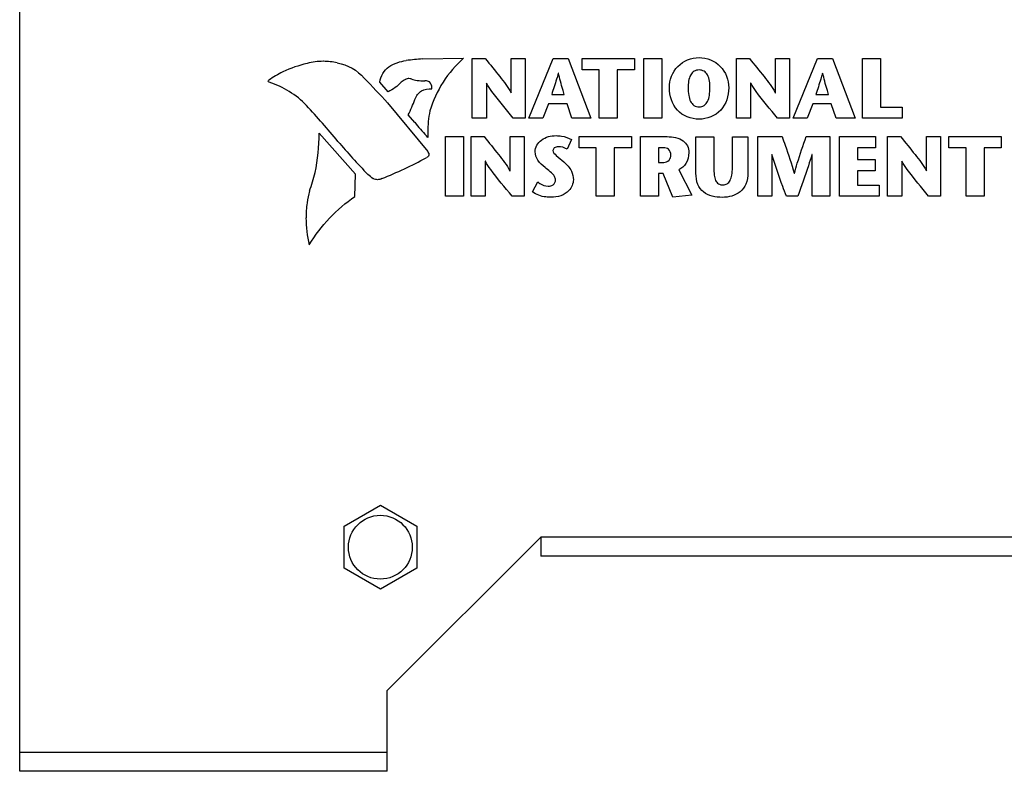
# Model space of a CAD drawing. Header units: inches. Extents: x 0.2 to 16.8, y 0.1 to 10.8.
# Tile 16 of 27: x 8.7 to 11.3, y 4.7 to 6.7. Entities that reach past the tile are written whole.
import ezdxf

# ---------------------------------------------------------------- set-up
doc = ezdxf.new("R2010")
doc.units = ezdxf.units.IN
doc.header["$LTSCALE"] = 0.935
doc.header["$MEASUREMENT"] = 0
doc.layers.get('0').update_dxf_attribs({"linetype": 'CONTINUOUS'})
doc.layers.add('02___PRT_ALL_AXES', color=7, linetype='CONTINUOUS')

msp = doc.modelspace()

# ---------------------------------------------------------------- linework, layer by layer
at = {"color": 3, "linetype": 'CONTINUOUS'}
for p, q in [((8.7342, 4.7378), (8.7342, 7.9548)), ((9.6902, 4.9478), (10.0892, 5.3468)), ((11.5892, 5.3468), (10.0892, 5.3468)), ((10.0892, 5.3468), (10.0892, 5.2978)), ((11.5892, 5.2978), (10.0892, 5.2978)), ((9.6902, 4.7378), (9.6902, 4.9478)), ((9.6902, 4.7868), (8.7342, 4.7868)), ((9.6902, 4.7378), (8.7342, 4.7378))]:
    msp.add_line(p, q, dxfattribs=at)
at = {"color": 40, "linetype": 'CONTINUOUS'}
for p, q in [((9.7819, 6.5911), (9.8886, 6.5928)), ((9.9111, 6.4371), (9.9111, 6.5921)), ((9.9111, 6.5921), (9.945, 6.5921)), ((10.0123, 6.5033), (10.0123, 6.5921)), ((10.0123, 6.5921), (10.0491, 6.5921)), ((10.0491, 6.5921), (10.0491, 6.4371)), ((10.0584, 6.4371), (10.1215, 6.5921)), ((10.1215, 6.5921), (10.1607, 6.5921)), ((10.1607, 6.5921), (10.2196, 6.4371)), ((10.1966, 6.5631), (10.1966, 6.5921)), ((10.1966, 6.5921), (10.3328, 6.5921)), ((10.3328, 6.5921), (10.3328, 6.5631)), ((10.3569, 6.4371), (10.3569, 6.5921)), ((10.3569, 6.5921), (10.4037, 6.5921)), ((10.4037, 6.5921), (10.4037, 6.4371)), ((10.5982, 6.4371), (10.5982, 6.5921)), ((10.5982, 6.5921), (10.6321, 6.5921)), ((10.6995, 6.5033), (10.6995, 6.5921)), ((10.6995, 6.5921), (10.7362, 6.5921)), ((10.7362, 6.5921), (10.7362, 6.4371)), ((10.7455, 6.4371), (10.8086, 6.5921)), ((10.8086, 6.5921), (10.8478, 6.5921)), ((10.8478, 6.5921), (10.9067, 6.4371)), ((10.926, 6.4371), (10.926, 6.5921)), ((10.926, 6.5921), (10.9727, 6.5921)), ((10.9727, 6.5921), (10.9727, 6.4661)), ((10.2414, 6.5631), (10.1966, 6.5631)), ((10.2414, 6.4371), (10.2414, 6.5631)), ((10.2881, 6.5631), (10.2881, 6.4371)), ((10.3328, 6.5631), (10.2881, 6.5631)), ((9.6922, 6.5059), (9.671, 6.531)), ((9.7893, 6.5342), (9.7881, 6.5342)), ((10.1352, 6.554), (10.1348, 6.554)), ((10.8223, 6.554), (10.8219, 6.554)), ((9.8055, 6.5136), (9.8059, 6.5136)), ((9.9479, 6.5279), (9.9479, 6.4371)), ((9.9483, 6.5279), (9.9479, 6.5279)), ((10.635, 6.5279), (10.635, 6.4371)), ((10.6354, 6.5279), (10.635, 6.5279)), ((10.0119, 6.5033), (10.0123, 6.5033)), ((10.1177, 6.4987), (10.1503, 6.4987)), ((10.699, 6.5033), (10.6995, 6.5033)), ((10.8048, 6.4987), (10.8374, 6.4987)), ((9.6909, 6.4771), (9.7955, 6.3505)), ((10.1097, 6.4741), (10.0949, 6.4371)), ((10.1578, 6.4741), (10.1097, 6.4741)), ((10.17, 6.4371), (10.1578, 6.4741)), ((10.7969, 6.4741), (10.782, 6.4371)), ((10.8449, 6.4741), (10.7969, 6.4741)), ((10.8571, 6.4371), (10.8449, 6.4741)), ((10.9727, 6.4661), (11.0294, 6.4661)), ((11.0294, 6.4661), (11.0294, 6.4371)), ((9.7615, 6.4262), (9.7447, 6.4454)), ((9.9479, 6.4371), (9.9111, 6.4371)), ((10.0491, 6.4371), (10.0179, 6.4371)), ((10.0949, 6.4371), (10.0584, 6.4371)), ((10.2196, 6.4371), (10.17, 6.4371)), ((10.2881, 6.4371), (10.2414, 6.4371)), ((10.4037, 6.4371), (10.3569, 6.4371)), ((10.635, 6.4371), (10.5982, 6.4371)), ((10.7362, 6.4371), (10.705, 6.4371)), ((10.782, 6.4371), (10.7455, 6.4371)), ((10.9067, 6.4371), (10.8571, 6.4371)), ((11.0294, 6.4371), (10.926, 6.4371)), ((9.6072, 6.2912), (9.5133, 6.3979)), ((9.7958, 6.3869), (9.7919, 6.3913)), ((9.8412, 6.234), (9.8412, 6.389)), ((9.8412, 6.389), (9.888, 6.389)), ((9.888, 6.389), (9.888, 6.234)), ((9.9081, 6.234), (9.9081, 6.389)), ((9.9081, 6.389), (9.942, 6.389)), ((10.0093, 6.3002), (10.0093, 6.389)), ((10.0093, 6.389), (10.0461, 6.389)), ((10.0461, 6.389), (10.0461, 6.234)), ((10.1695, 6.3812), (10.1576, 6.3568)), ((10.1889, 6.36), (10.1889, 6.389)), ((10.1889, 6.389), (10.3251, 6.389)), ((10.3251, 6.389), (10.3251, 6.36)), ((10.349, 6.234), (10.349, 6.389)), ((10.349, 6.389), (10.4181, 6.389)), ((10.4928, 6.294), (10.4928, 6.3888)), ((10.4928, 6.3888), (10.5396, 6.3888)), ((10.5396, 6.3888), (10.5396, 6.3077)), ((10.5878, 6.3084), (10.5878, 6.3888)), ((10.5878, 6.3888), (10.6281, 6.3888)), ((10.6281, 6.3888), (10.6281, 6.2951)), ((10.6534, 6.234), (10.6534, 6.389)), ((10.6534, 6.389), (10.7168, 6.389)), ((10.7794, 6.389), (10.8414, 6.389)), ((10.8414, 6.389), (10.8414, 6.234)), ((10.8659, 6.234), (10.8659, 6.389)), ((10.8659, 6.389), (10.96, 6.389)), ((10.96, 6.389), (10.96, 6.36)), ((10.9912, 6.389), (11.0251, 6.389)), ((10.9912, 6.234), (10.9912, 6.389)), ((11.0925, 6.389), (11.1292, 6.389)), ((11.0925, 6.3002), (11.0925, 6.389)), ((11.1292, 6.389), (11.1292, 6.234)), ((11.1507, 6.389), (11.2869, 6.389)), ((11.1507, 6.36), (11.1507, 6.389)), ((11.2869, 6.389), (11.2869, 6.36)), ((10.2336, 6.36), (10.1889, 6.36)), ((10.2336, 6.234), (10.2336, 6.36)), ((10.2804, 6.36), (10.2804, 6.234)), ((10.3251, 6.36), (10.2804, 6.36)), ((10.3957, 6.36), (10.3957, 6.3219)), ((10.4081, 6.36), (10.3957, 6.36)), ((10.9127, 6.36), (10.9127, 6.3294)), ((10.96, 6.36), (10.9127, 6.36)), ((11.1955, 6.36), (11.1507, 6.36)), ((11.1955, 6.234), (11.1955, 6.36)), ((11.2869, 6.36), (11.2422, 6.36)), ((11.2422, 6.36), (11.2422, 6.234)), ((9.798, 6.3461), (9.7981, 6.3435)), ((9.9449, 6.3248), (9.9449, 6.234)), ((9.9453, 6.3248), (9.9449, 6.3248)), ((10.6902, 6.3425), (10.6902, 6.234)), ((10.6906, 6.3425), (10.6902, 6.3425)), ((10.7947, 6.3425), (10.7943, 6.3425)), ((10.7947, 6.234), (10.7947, 6.3425)), ((10.9127, 6.3294), (10.9589, 6.3294)), ((10.9589, 6.3294), (10.9589, 6.3004)), ((11.0284, 6.3248), (11.028, 6.3248)), ((11.028, 6.3248), (11.028, 6.234)), ((10.0089, 6.3002), (10.0093, 6.3002)), ((10.3957, 6.3219), (10.409, 6.3219)), ((10.4482, 6.3028), (10.4825, 6.2364)), ((10.9127, 6.3004), (10.9127, 6.263)), ((10.9589, 6.3004), (10.9127, 6.3004)), ((11.092, 6.3002), (11.0925, 6.3002)), ((9.6061, 6.2337), (9.6072, 6.2912)), ((10.3957, 6.2927), (10.3957, 6.234)), ((10.4079, 6.2927), (10.3957, 6.2927)), ((10.4325, 6.2313), (10.4079, 6.2927)), ((10.7484, 6.2936), (10.7489, 6.2936)), ((10.0674, 6.2454), (10.0816, 6.2711)), ((10.9127, 6.263), (10.9696, 6.263)), ((10.9696, 6.263), (10.9696, 6.234)), ((9.888, 6.234), (9.8412, 6.234)), ((9.9449, 6.234), (9.9081, 6.234)), ((10.0461, 6.234), (10.0148, 6.234)), ((10.2804, 6.234), (10.2336, 6.234)), ((10.3957, 6.234), (10.349, 6.234)), ((10.4825, 6.2364), (10.4325, 6.2313)), ((10.6902, 6.234), (10.6534, 6.234)), ((10.7575, 6.234), (10.728, 6.234)), ((10.8414, 6.234), (10.7947, 6.234)), ((10.9696, 6.234), (10.8659, 6.234)), ((11.028, 6.234), (10.9912, 6.234)), ((11.1292, 6.234), (11.098, 6.234)), ((11.2422, 6.234), (11.1955, 6.234))]:
    msp.add_line(p, q, dxfattribs=at)
at = {"color": 7, "linetype": 'CONTINUOUS'}
for p, q in [((9.5778, 5.3754), (9.6722, 5.4299)), ((9.6722, 5.4299), (9.7667, 5.3754)), ((9.5778, 5.2663), (9.5778, 5.3754)), ((9.7667, 5.3754), (9.7667, 5.2663)), ((9.6722, 5.2117), (9.5778, 5.2663)), ((9.7667, 5.2663), (9.6722, 5.2117))]:
    msp.add_line(p, q, dxfattribs=at)
at = {"color": 40, "linetype": 'CONTINUOUS'}
for centre, radius, start, end in [((9.524, 6.4207), 0.1643, 90.0506, 105.0235), ((9.5238, 6.4209), 0.1641, 77.3019, 89.9589), ((9.7979, 6.2102), 0.3812, 92.4095, 98.7996), ((9.5901, 6.234), 0.3666, 117.9306, 124.5851), ((9.5494, 6.2754), 0.3113, 102.5894, 114.8772), ((2.6617, -0.1341), 9.6498, 43.2441, 43.76817), ((9.7757, 6.6008), 0.0658, 249.4507, 263.1484), ((9.7916, 6.7632), 0.229, 264.0098, 269.0763), ((9.7787, 6.5156), 0.0273, 355.5973, 359.9858), ((9.3793, 6.6265), 0.4078, 333.6335, 339.8304), ((7.6436, 4.7719), 2.5011, 39.9155, 42.7604), ((10.0952, 6.4007), 0.2996, 169.2716, 180.0068), ((10.2865, 6.8532), 0.6767, 219.1186, 223.0378), ((8.9191, 6.4081), 0.5943, 349.0865, 359.0184), ((10.8407, 7.4517), 1.6705, 220.0499, 224.0172), ((10.1235, 6.4009), 0.3279, 180.0562, 182.4462), ((9.7688, 6.3326), 0.0323, 24.9315, 34.1157), ((9.2381, 7.3644), 1.1697, 291.9842, 298.2471), ((9.7786, 6.3578), 0.0271, 299.1122, 314.9555), ((9.1177, 6.3889), 0.396, 339.0847, 346.3562), ((9.8591, 6.1547), 0.3827, 165.9629, 170.6914), ((9.7712, 6.1777), 0.2924, 172.3481, 179.9972), ((9.7721, 6.1778), 0.2934, 180.0219, 193.7839)]:
    msp.add_arc(centre, radius, start, end, dxfattribs=at)
for points in [[(9.56, 6.581), (9.5866, 6.5766), (9.6129, 6.5617), (9.6303, 6.5411)], [(9.6942, 6.5706), (9.7077, 6.5794), (9.7236, 6.5851), (9.7396, 6.5868)], [(9.8886, 6.5928), (9.8479, 6.5573), (9.8163, 6.5082), (9.8009, 6.4564)], [(9.671, 6.531), (9.6725, 6.5462), (9.6817, 6.5618), (9.6942, 6.5706)], [(9.3806, 6.5336), (9.3806, 6.5345), (9.3812, 6.5355), (9.382, 6.536)], [(9.3832, 6.5307), (9.3819, 6.5308), (9.3806, 6.5323), (9.3806, 6.5336)], [(9.4799, 6.47), (9.4538, 6.4978), (9.4195, 6.5193), (9.3832, 6.5307)], [(9.7259, 6.5306), (9.7167, 6.5202), (9.705, 6.5116), (9.6923, 6.506)], [(9.7372, 6.5377), (9.7331, 6.536), (9.7292, 6.5336), (9.726, 6.5306)], [(9.7466, 6.54), (9.7434, 6.54), (9.74, 6.5392), (9.7371, 6.5376)], [(9.7526, 6.5391), (9.7507, 6.5397), (9.7486, 6.54), (9.7466, 6.54)], [(9.8, 6.5319), (9.7967, 6.5334), (9.7929, 6.5342), (9.7893, 6.5342)], [(9.806, 6.5156), (9.806, 6.5214), (9.8037, 6.5276), (9.7999, 6.532)], [(9.7622, 6.4859), (9.7649, 6.495), (9.7713, 6.5034), (9.7792, 6.5086)], [(9.7792, 6.5085), (9.7875, 6.5118), (9.7966, 6.5136), (9.8055, 6.5136)], [(10.1576, 6.3568), (10.1509, 6.3609), (10.1426, 6.3626), (10.1348, 6.3626)], [(9.7981, 6.3435), (9.7981, 6.3419), (9.798, 6.3402), (9.7977, 6.3386)], [(9.6538, 6.2796), (9.6487, 6.283), (9.6438, 6.2867), (9.6394, 6.2909)], [(9.6648, 6.277), (9.6611, 6.277), (9.6572, 6.2779), (9.6539, 6.2797)], [(9.6762, 6.2798), (9.6727, 6.278), (9.6687, 6.277), (9.6648, 6.277)], [(9.4872, 6.1078), (9.5173, 6.157), (9.5587, 6.2007), (9.6061, 6.2335)]]:
    msp.add_open_spline(points, degree=3, dxfattribs=at)
for points, knots in [([(9.945, 6.5921), (9.9577, 6.5766), (9.9809, 6.5478), (10.004, 6.5184), (10.0119, 6.5033)], [0, 0, 0, 0, 0.540161, 1, 1, 1, 1]), ([(10.4239, 6.5163), (10.4239, 6.5362), (10.4391, 6.5782), (10.481, 6.5947), (10.5009, 6.5947)], [0, 0, 0, 0, 0.499256, 1, 1, 1, 1]), ([(10.5009, 6.5947), (10.5209, 6.5947), (10.5628, 6.5782), (10.578, 6.5362), (10.578, 6.5163)], [0, 0, 0, 0, 0.500723, 1, 1, 1, 1]), ([(10.6321, 6.5921), (10.6448, 6.5766), (10.668, 6.5478), (10.6911, 6.5184), (10.699, 6.5033)], [0, 0, 0, 0, 0.540161, 1, 1, 1, 1]), ([(10.5009, 6.5624), (10.4965, 6.5624), (10.4874, 6.5604), (10.4738, 6.5444), (10.4726, 6.5277), (10.4726, 6.5163)], [0, 0, 0, 0, 0.220598, 0.434785, 1, 1, 1, 1]), ([(10.5293, 6.5163), (10.5293, 6.5277), (10.5281, 6.5444), (10.5145, 6.5604), (10.5054, 6.5624), (10.5009, 6.5624)], [0, 0, 0, 0, 0.565282, 0.77949, 1, 1, 1, 1]), ([(10.1348, 6.554), (10.1334, 6.5489), (10.1281, 6.5303), (10.1219, 6.512), (10.1177, 6.4987)], [0, 0, 0, 0, 0.276417, 1, 1, 1, 1]), ([(10.1503, 6.4987), (10.149, 6.5031), (10.1439, 6.5215), (10.1387, 6.5399), (10.1352, 6.554)], [0, 0, 0, 0, 0.240585, 1, 1, 1, 1]), ([(10.8219, 6.554), (10.8205, 6.5489), (10.8152, 6.5303), (10.809, 6.512), (10.8048, 6.4987)], [0, 0, 0, 0, 0.276415, 1, 1, 1, 1]), ([(10.8374, 6.4987), (10.8362, 6.5031), (10.831, 6.5215), (10.8258, 6.5399), (10.8223, 6.554)], [0, 0, 0, 0, 0.240585, 1, 1, 1, 1]), ([(10.0179, 6.4371), (9.9989, 6.46), (9.9741, 6.4891), (9.9525, 6.5206), (9.9483, 6.5279)], [0, 0, 0, 0, 0.779669, 1, 1, 1, 1]), ([(10.5009, 6.4344), (10.4806, 6.4344), (10.4365, 6.4513), (10.4239, 6.4957), (10.4239, 6.5163)], [0, 0, 0, 0, 0.496976, 1, 1, 1, 1]), ([(10.4726, 6.5163), (10.4726, 6.5096), (10.4733, 6.4974), (10.4775, 6.4811), (10.4869, 6.469), (10.4964, 6.4667), (10.5009, 6.4667)], [0, 0, 0, 0, 0.316101, 0.573793, 0.784905, 1, 1, 1, 1]), ([(10.578, 6.5163), (10.578, 6.4957), (10.5653, 6.4513), (10.5213, 6.4344), (10.5009, 6.4344)], [0, 0, 0, 0, 0.503072, 1, 1, 1, 1]), ([(10.5009, 6.4667), (10.5055, 6.4667), (10.515, 6.469), (10.5243, 6.4811), (10.5286, 6.4974), (10.5293, 6.5096), (10.5293, 6.5163)], [0, 0, 0, 0, 0.215012, 0.426143, 0.683871, 1, 1, 1, 1]), ([(10.705, 6.4371), (10.686, 6.46), (10.6612, 6.4891), (10.6397, 6.5206), (10.6354, 6.5279)], [0, 0, 0, 0, 0.779669, 1, 1, 1, 1]), ([(9.942, 6.389), (9.9546, 6.3735), (9.9778, 6.3447), (10.0009, 6.3153), (10.0089, 6.3002)], [0, 0, 0, 0, 0.540136, 1, 1, 1, 1]), ([(10.0748, 6.3499), (10.0748, 6.3613), (10.0897, 6.386), (10.1158, 6.3916), (10.129, 6.3916)], [0, 0, 0, 0, 0.462021, 1, 1, 1, 1]), ([(10.129, 6.3916), (10.1337, 6.3916), (10.1476, 6.3903), (10.1616, 6.3861), (10.1695, 6.3812)], [0, 0, 0, 0, 0.331001, 1, 1, 1, 1]), ([(10.4181, 6.389), (10.4325, 6.389), (10.4546, 6.3858), (10.4722, 6.3653), (10.4743, 6.3534), (10.4743, 6.3476)], [0, 0, 0, 0, 0.55642, 0.773823, 1, 1, 1, 1]), ([(10.7168, 6.389), (10.7194, 6.3816), (10.7308, 6.35), (10.7414, 6.3182), (10.7484, 6.2936)], [0, 0, 0, 0, 0.235713, 1, 1, 1, 1]), ([(10.7489, 6.2936), (10.7513, 6.3023), (10.7606, 6.3344), (10.7715, 6.366), (10.7794, 6.389)], [0, 0, 0, 0, 0.270686, 1, 1, 1, 1]), ([(11.0251, 6.389), (11.0378, 6.3735), (11.061, 6.3447), (11.0841, 6.3153), (11.092, 6.3002)], [0, 0, 0, 0, 0.540136, 1, 1, 1, 1]), ([(10.1348, 6.3626), (10.1312, 6.3626), (10.1246, 6.3617), (10.121, 6.3555), (10.121, 6.353)], [0, 0, 0, 0, 0.586386, 1, 1, 1, 1]), ([(10.121, 6.353), (10.121, 6.3479), (10.1326, 6.3369), (10.1428, 6.3292), (10.1492, 6.3234)], [0, 0, 0, 0, 0.372022, 1, 1, 1, 1]), ([(10.4276, 6.3409), (10.4276, 6.3464), (10.4242, 6.3582), (10.4128, 6.36), (10.4081, 6.36)], [0, 0, 0, 0, 0.539237, 1, 1, 1, 1]), ([(10.0148, 6.234), (9.9959, 6.2569), (9.971, 6.2859), (9.9495, 6.3175), (9.9453, 6.3248)], [0, 0, 0, 0, 0.779673, 1, 1, 1, 1]), ([(10.1004, 6.3085), (10.0937, 6.3144), (10.08, 6.3248), (10.0748, 6.3421), (10.0748, 6.3499)], [0, 0, 0, 0, 0.53168, 1, 1, 1, 1]), ([(10.409, 6.3219), (10.4141, 6.3219), (10.4242, 6.3264), (10.4276, 6.3364), (10.4276, 6.3409)], [0, 0, 0, 0, 0.531878, 1, 1, 1, 1]), ([(10.4743, 6.3476), (10.4743, 6.3377), (10.4702, 6.3188), (10.4555, 6.3065), (10.4482, 6.3028)], [0, 0, 0, 0, 0.54695, 1, 1, 1, 1]), ([(10.728, 6.234), (10.7249, 6.2425), (10.7115, 6.2784), (10.699, 6.3146), (10.6906, 6.3425)], [0, 0, 0, 0, 0.237314, 1, 1, 1, 1]), ([(10.7943, 6.3425), (10.7914, 6.3327), (10.7801, 6.2962), (10.7671, 6.2603), (10.7575, 6.234)], [0, 0, 0, 0, 0.267518, 1, 1, 1, 1]), ([(11.098, 6.234), (11.079, 6.2569), (11.0542, 6.2859), (11.0326, 6.3175), (11.0284, 6.3248)], [0, 0, 0, 0, 0.779665, 1, 1, 1, 1]), ([(10.1277, 6.2764), (10.1277, 6.2794), (10.1226, 6.2937), (10.109, 6.3011), (10.1004, 6.3085)], [0, 0, 0, 0, 0.211486, 1, 1, 1, 1]), ([(10.1492, 6.3234), (10.1568, 6.3162), (10.1702, 6.303), (10.174, 6.2845), (10.174, 6.2769)], [0, 0, 0, 0, 0.577623, 1, 1, 1, 1]), ([(10.5396, 6.3077), (10.5396, 6.3015), (10.5399, 6.2905), (10.5427, 6.2757), (10.5509, 6.2649), (10.5593, 6.2634), (10.5635, 6.2634)], [0, 0, 0, 0, 0.329233, 0.582078, 0.781583, 1, 1, 1, 1]), ([(10.5635, 6.2634), (10.5671, 6.2634), (10.5747, 6.2654), (10.5828, 6.2755), (10.5871, 6.2904), (10.5878, 6.3019), (10.5878, 6.3084)], [0, 0, 0, 0, 0.189832, 0.392577, 0.655038, 1, 1, 1, 1]), ([(10.1082, 6.2602), (10.1128, 6.2602), (10.1227, 6.2621), (10.1277, 6.2718), (10.1277, 6.2764)], [0, 0, 0, 0, 0.497634, 1, 1, 1, 1]), ([(10.174, 6.2769), (10.174, 6.2668), (10.1622, 6.2396), (10.1327, 6.2312), (10.1162, 6.2312)], [0, 0, 0, 0, 0.378598, 1, 1, 1, 1]), ([(10.5613, 6.2311), (10.5442, 6.2311), (10.5164, 6.2358), (10.4951, 6.2656), (10.4928, 6.2841), (10.4928, 6.294)], [0, 0, 0, 0, 0.486507, 0.716118, 1, 1, 1, 1]), ([(10.6281, 6.2951), (10.6281, 6.2851), (10.6255, 6.2664), (10.6044, 6.2373), (10.5776, 6.2311), (10.5613, 6.2311)], [0, 0, 0, 0, 0.289642, 0.527653, 1, 1, 1, 1]), ([(10.0816, 6.2711), (10.0834, 6.2697), (10.0911, 6.2641), (10.1008, 6.2602), (10.1082, 6.2602)], [0, 0, 0, 0, 0.229026, 1, 1, 1, 1]), ([(10.1162, 6.2312), (10.1117, 6.2312), (10.0947, 6.2322), (10.0772, 6.2375), (10.0674, 6.2454)], [0, 0, 0, 0, 0.264715, 1, 1, 1, 1])]:
    msp.add_open_spline(points, degree=3, knots=knots, dxfattribs=at)
at = {"layer": '02___PRT_ALL_AXES', "color": 3, "linetype": 'CONTINUOUS'}
msp.add_circle((9.6722, 5.3208), 0.083, dxfattribs=at)

doc.saveas('drawing.dxf')
